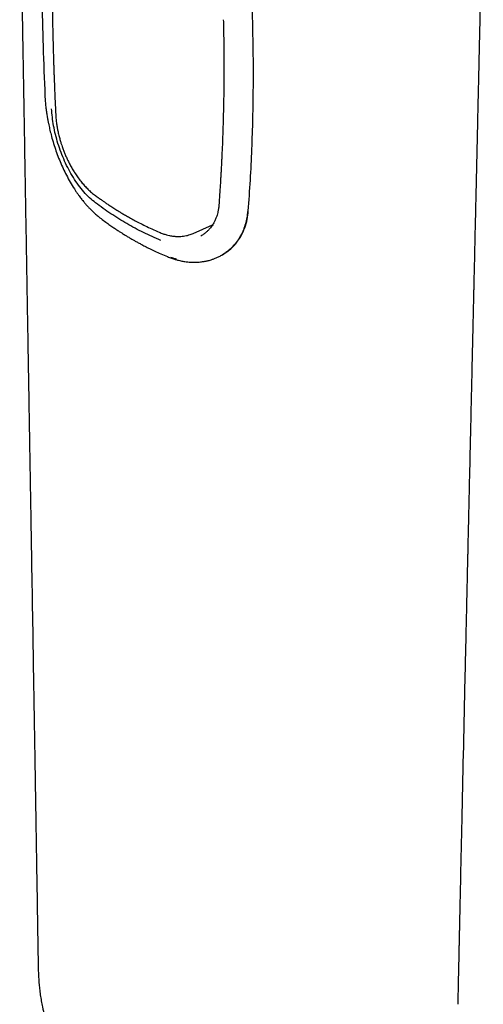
# Model space of a CAD drawing. Header units: millimetres. Extents: x 8 to 1894, y 12 to 2738.
# Tile 16 of 158: x 1409 to 1445, y 559 to 635. Entities that reach past the tile are written whole.
import ezdxf

# ---------------------------------------------------------------- set-up
doc = ezdxf.new("R2010")
doc.units = ezdxf.units.MM

msp = doc.modelspace()

# ---------------------------------------------------------------- linework, layer by layer
at = {"color": 7, "linetype": 'Continuous', "lineweight": 30}
for p, q in [((1421.994, 618.642), (1423.493, 619.305)), ((1421.991, 618.651), (1421.983, 618.647)), ((1424.216, 616.959), (1424.264, 616.986))]:
    msp.add_line(p, q, dxfattribs=at)
for points, knots in [([(1409.868, 651.417), (1409.978, 650.619), (1410.198, 649.024), (1410.264, 646.368), (1410.212, 643.596), (1410.208, 640.49), (1410.24, 637.022), (1410.328, 633.194), (1410.434, 630.597), (1410.487, 629.299)], [0, 0, 0, 0, 0.124922, 0.24981, 0.374788, 0.499787, 0.666482, 0.833224, 1, 1, 1, 1]), ([(1408.523, 647.328), (1408.526, 647.183), (1408.534, 646.665), (1408.549, 645.797), (1408.566, 644.745), (1408.583, 643.755), (1408.598, 642.827), (1408.613, 641.964), (1408.626, 641.183), (1408.638, 640.482), (1408.648, 639.857), (1408.658, 639.285), (1408.667, 638.764), (1408.675, 638.275), (1408.69, 637.388), (1408.712, 636.077), (1408.742, 634.332), (1408.775, 632.361), (1408.812, 630.176), (1408.853, 627.8), (1408.893, 625.457), (1408.933, 623.069), (1408.975, 620.62), (1409.01, 618.6), (1409.036, 617.082), (1409.053, 616.056), (1409.071, 614.999), (1409.092, 613.777), (1409.116, 612.381), (1409.143, 610.801), (1409.167, 609.394), (1409.187, 608.186), (1409.204, 607.212), (1409.22, 606.267), (1409.236, 605.306), (1409.253, 604.334), (1409.269, 603.355), (1409.285, 602.424), (1409.3, 601.541), (1409.315, 600.689), (1409.329, 599.842), (1409.345, 598.861), (1409.364, 597.73), (1409.386, 596.444), (1409.408, 595.123), (1409.477, 591.048), (1409.545, 586.962), (1409.613, 582.867), (1409.635, 581.502), (1409.658, 580.143), (1409.68, 578.808), (1409.701, 577.515), (1409.721, 576.277), (1409.737, 575.333), (1409.748, 574.65), (1409.756, 574.192), (1409.764, 573.684), (1409.773, 573.125), (1409.783, 572.518), (1409.794, 571.864), (1409.805, 571.165), (1409.817, 570.416), (1409.83, 569.611), (1409.844, 568.751), (1409.859, 567.833), (1409.875, 566.864), (1409.891, 565.844), (1409.909, 564.771), (1409.927, 563.648), (1409.939, 562.881), (1409.945, 562.489)], [0, 0, 0, 0, 0.005152, 0.018297, 0.030705, 0.042373, 0.053297, 0.063477, 0.072911, 0.080903, 0.088267, 0.095005, 0.101116, 0.106715, 0.112293, 0.132472, 0.153063, 0.174023, 0.202179, 0.230332, 0.258049, 0.285026, 0.314774, 0.344668, 0.356456, 0.368485, 0.380944, 0.393834, 0.41169, 0.430311, 0.449696, 0.461458, 0.473005, 0.484142, 0.494868, 0.506978, 0.518518, 0.52949, 0.539891, 0.54974, 0.559624, 0.569838, 0.584419, 0.599622, 0.615338, 0.631105, 0.743727, 0.759816, 0.775904, 0.791993, 0.807871, 0.823112, 0.837705, 0.85165, 0.856466, 0.861851, 0.867841, 0.874437, 0.881638, 0.889299, 0.897544, 0.906372, 0.915784, 0.925991, 0.936806, 0.948228, 0.960256, 0.972894, 0.986141, 1, 1, 1, 1]), ([(1442.556, 558.788), (1442.561, 559.063), (1442.573, 559.593), (1442.589, 560.356), (1442.604, 561.057), (1442.617, 561.696), (1442.63, 562.274), (1442.64, 562.759), (1442.649, 563.159), (1442.656, 563.484), (1442.662, 563.784), (1442.668, 564.073), (1442.674, 564.361), (1442.69, 565.085), (1442.715, 566.252), (1442.78, 569.253), (1442.909, 575.169), (1443.035, 580.868), (1443.127, 584.961), (1443.149, 585.935), (1443.171, 586.925), (1443.194, 587.939), (1443.217, 588.985), (1443.237, 589.858), (1443.252, 590.55), (1443.263, 591.037), (1443.274, 591.5), (1443.283, 591.924), (1443.292, 592.302), (1443.299, 592.631), (1443.306, 592.932), (1443.313, 593.228), (1443.32, 593.548), (1443.328, 593.894), (1443.338, 594.355), (1443.351, 594.93), (1443.367, 595.607), (1443.382, 596.285), (1443.397, 596.953), (1443.412, 597.612), (1443.427, 598.265), (1443.464, 599.892), (1443.504, 601.653), (1443.547, 603.549), (1443.571, 604.603), (1443.595, 605.657), (1443.619, 606.711), (1443.643, 607.765), (1443.667, 608.833), (1443.688, 609.714), (1443.704, 610.414), (1443.715, 610.924), (1443.727, 611.438), (1443.738, 611.938), (1443.749, 612.402), (1443.758, 612.817), (1443.766, 613.161), (1443.773, 613.454), (1443.779, 613.722), (1443.786, 614.014), (1443.793, 614.336), (1443.801, 614.688), (1443.81, 615.07), (1443.824, 615.691), (1443.843, 616.524), (1443.866, 617.545), (1443.889, 618.533), (1443.911, 619.502), (1443.933, 620.468), (1443.982, 622.63), (1444.03, 624.741), (1444.077, 626.813), (1444.097, 627.661), (1444.117, 628.542), (1444.133, 629.272), (1444.146, 629.828), (1444.154, 630.19), (1444.161, 630.521), (1444.168, 630.822), (1444.174, 631.096), (1444.18, 631.364), (1444.188, 631.69), (1444.197, 632.102), (1444.209, 632.608), (1444.221, 633.157), (1444.234, 633.724), (1444.248, 634.34), (1444.263, 634.994), (1444.278, 635.685), (1444.3, 636.644), (1444.328, 637.877), (1444.361, 639.378), (1444.386, 640.478), (1444.402, 641.18), (1444.409, 641.512), (1444.417, 641.875), (1444.426, 642.281), (1444.436, 642.734), (1444.448, 643.268), (1444.462, 643.889), (1444.478, 644.602), (1444.496, 645.38), (1444.508, 645.92), (1444.514, 646.2)], [0, 0, 0, 0, 0.009446, 0.018183, 0.026212, 0.033532, 0.040144, 0.046048, 0.05019, 0.053895, 0.057216, 0.060499, 0.063805, 0.067133, 0.085347, 0.103905, 0.170183, 0.288524, 0.299569, 0.31065, 0.321966, 0.333546, 0.345453, 0.357869, 0.363496, 0.369206, 0.374572, 0.379417, 0.38374, 0.387541, 0.390713, 0.39406, 0.397715, 0.401677, 0.405946, 0.41353, 0.421412, 0.429173, 0.436814, 0.444335, 0.45178, 0.459223, 0.50016, 0.512217, 0.524273, 0.536329, 0.548385, 0.560442, 0.572507, 0.584998, 0.590699, 0.596525, 0.602477, 0.608345, 0.613662, 0.618409, 0.622588, 0.625478, 0.628459, 0.631791, 0.635473, 0.639507, 0.643891, 0.648579, 0.660794, 0.672466, 0.683627, 0.694673, 0.705719, 0.716764, 0.768836, 0.778163, 0.787841, 0.797921, 0.808384, 0.812878, 0.817018, 0.820804, 0.824237, 0.827315, 0.830211, 0.833428, 0.838527, 0.84432, 0.850788, 0.857358, 0.863769, 0.871924, 0.879808, 0.887469, 0.904831, 0.922131, 0.938944, 0.942567, 0.946228, 0.950348, 0.954999, 0.960182, 0.965897, 0.973315, 0.981471, 0.990366, 1, 1, 1, 1]), ([(1411.051, 642.562), (1411.048, 642.347), (1411.043, 641.936), (1411.038, 641.346), (1411.034, 640.815), (1411.032, 640.341), (1411.031, 639.927), (1411.031, 639.552), (1411.031, 639.2), (1411.032, 638.851), (1411.033, 638.5), (1411.036, 637.833), (1411.045, 636.847), (1411.062, 635.698), (1411.08, 634.702), (1411.099, 633.874), (1411.119, 633.076), (1411.137, 632.485), (1411.149, 632.079), (1411.157, 631.824), (1411.167, 631.53), (1411.178, 631.193), (1411.192, 630.816), (1411.209, 630.367), (1411.229, 629.843), (1411.255, 629.236), (1411.284, 628.571), (1411.306, 628.107), (1411.317, 627.865)], [0, 0, 0, 0, 0.045148, 0.086182, 0.123105, 0.155919, 0.184625, 0.209225, 0.233609, 0.257444, 0.281574, 0.305998, 0.395019, 0.484382, 0.541248, 0.598103, 0.65261, 0.703029, 0.717584, 0.734634, 0.754443, 0.777008, 0.802332, 0.830415, 0.867056, 0.907532, 0.951846, 1, 1, 1, 1]), ([(1426.615, 634.982), (1426.608, 635.197), (1426.597, 635.612), (1426.574, 636.214), (1426.548, 636.771), (1426.519, 637.285), (1426.49, 637.725), (1426.461, 638.097), (1426.434, 638.408), (1426.406, 638.698), (1426.371, 639.001), (1426.322, 639.364), (1426.256, 639.792), (1426.17, 640.267), (1426.079, 640.718), (1425.983, 641.154), (1425.883, 641.585), (1425.77, 642.055), (1425.687, 642.382), (1425.644, 642.552)], [0, 0, 0, 0, 0.081726, 0.158015, 0.228872, 0.294298, 0.354299, 0.39764, 0.437638, 0.474298, 0.510456, 0.556545, 0.617868, 0.682061, 0.74915, 0.803248, 0.862884, 0.928467, 1, 1, 1, 1]), ([(1424.33, 635.239), (1424.335, 635.017), (1424.345, 634.593), (1424.356, 633.989), (1424.363, 633.446), (1424.369, 632.966), (1424.372, 632.547), (1424.374, 632.169), (1424.375, 631.814), (1424.375, 631.461), (1424.374, 631.107), (1424.372, 630.436), (1424.362, 629.447), (1424.34, 628.245), (1424.31, 627.134), (1424.276, 626.104), (1424.245, 625.334), (1424.223, 624.836), (1424.213, 624.63), (1424.205, 624.449), (1424.198, 624.305), (1424.192, 624.194), (1424.188, 624.109), (1424.184, 624.018), (1424.177, 623.892), (1424.168, 623.711), (1424.155, 623.469), (1424.138, 623.17), (1424.118, 622.815), (1424.093, 622.404), (1424.063, 621.936), (1424.028, 621.413), (1424.002, 621.046), (1423.988, 620.854)], [0, 0, 0, 0, 0.045553, 0.086913, 0.124082, 0.157062, 0.185854, 0.210458, 0.234928, 0.259014, 0.283401, 0.308088, 0.398015, 0.488323, 0.55813, 0.629832, 0.703818, 0.719652, 0.734406, 0.747115, 0.757777, 0.76472, 0.7704, 0.775732, 0.783891, 0.796919, 0.813943, 0.834964, 0.859982, 0.888996, 0.922004, 0.959006, 1, 1, 1, 1]), ([(1426.272, 620.391), (1426.328, 621.189), (1426.439, 622.78), (1426.554, 625.178), (1426.632, 627.588), (1426.669, 630.022), (1426.668, 632.488), (1426.632, 634.149), (1426.614, 634.982)], [0, 0, 0, 0, 0.1668, 0.332532, 0.4972, 0.663713, 0.831313, 1, 1, 1, 1]), ([(1410.48, 629.325), (1410.488, 629.179), (1410.505, 628.902), (1410.547, 628.49), (1410.595, 628.113), (1410.647, 627.772), (1410.7, 627.469), (1410.751, 627.207), (1410.799, 626.975), (1410.848, 626.757), (1410.9, 626.54), (1410.983, 626.208), (1411.108, 625.759), (1411.287, 625.196), (1411.489, 624.636), (1411.712, 624.085), (1411.956, 623.546), (1412.224, 623.015), (1412.523, 622.484), (1412.787, 622.064), (1412.995, 621.759), (1413.125, 621.577), (1413.239, 621.424), (1413.337, 621.297), (1413.429, 621.181), (1413.536, 621.05), (1413.679, 620.882), (1413.85, 620.692), (1414.042, 620.491), (1414.25, 620.289), (1414.488, 620.073), (1414.661, 619.936), (1414.752, 619.863)], [0, 0, 0, 0, 0.044793, 0.085473, 0.122081, 0.15464, 0.183164, 0.207663, 0.228352, 0.248252, 0.268359, 0.288672, 0.340357, 0.392753, 0.445158, 0.49761, 0.55007, 0.602572, 0.657512, 0.716078, 0.740023, 0.761361, 0.779693, 0.795015, 0.807688, 0.822645, 0.844422, 0.87303, 0.898978, 0.928783, 0.962453, 1, 1, 1, 1]), ([(1414.412, 621.02), (1414.255, 621.146), (1413.943, 621.399), (1413.497, 621.867), (1413.075, 622.393), (1412.683, 622.972), (1412.325, 623.595), (1412.005, 624.251), (1411.726, 624.931), (1411.488, 625.624), (1411.295, 626.321), (1411.148, 627.009), (1411.048, 627.68), (1411.017, 628.104), (1411.002, 628.316)], [0, 0, 0, 0, 0.083565, 0.167097, 0.250675, 0.334257, 0.417766, 0.501172, 0.584499, 0.667742, 0.750896, 0.834, 0.917022, 1, 1, 1, 1]), ([(1411.317, 627.865), (1411.325, 627.744), (1411.34, 627.512), (1411.383, 627.164), (1411.436, 626.839), (1411.501, 626.509), (1411.578, 626.185), (1411.664, 625.875), (1411.743, 625.617), (1411.811, 625.411), (1411.886, 625.199), (1411.974, 624.968), (1412.067, 624.74), (1412.148, 624.556), (1412.222, 624.395), (1412.315, 624.2), (1412.444, 623.949), (1412.605, 623.661), (1412.796, 623.348), (1413.017, 623.02), (1413.254, 622.705), (1413.502, 622.408), (1413.756, 622.138), (1414.036, 621.871), (1414.236, 621.714), (1414.339, 621.633)], [0, 0, 0, 0, 0.0556178, 0.1067857, 0.1536648, 0.1963526, 0.2472137, 0.2906767, 0.3267683, 0.3554939, 0.3773888, 0.4164814, 0.4536576, 0.4752594, 0.4963593, 0.5239895, 0.5616147, 0.6092416, 0.656604, 0.7109875, 0.7724506, 0.8232409, 0.8780781, 0.936988, 1, 1, 1, 1]), ([(1414.339, 621.633), (1414.428, 621.567), (1414.595, 621.443), (1414.832, 621.273), (1415.039, 621.128), (1415.214, 621.008), (1415.358, 620.911), (1415.48, 620.829), (1415.659, 620.712), (1415.912, 620.549), (1416.203, 620.369), (1416.477, 620.204), (1416.741, 620.049), (1417.052, 619.872), (1417.412, 619.675), (1417.822, 619.459), (1418.284, 619.227), (1418.799, 618.982), (1419.165, 618.82), (1419.356, 618.736)], [0, 0, 0, 0, 0.057815, 0.108656, 0.152543, 0.189492, 0.219514, 0.243141, 0.265824, 0.33079, 0.39956, 0.443486, 0.496254, 0.557897, 0.628427, 0.707862, 0.796235, 0.893592, 1, 1, 1, 1]), ([(1419.486, 618.09), (1419.031, 618.291), (1418.122, 618.692), (1416.827, 619.394), (1415.581, 620.161), (1414.802, 620.733), (1414.412, 621.02)], [0, 0, 0, 0, 0.25027, 0.500043, 0.749799, 1, 1, 1, 1]), ([(1423.988, 620.854), (1423.978, 620.748), (1423.959, 620.55), (1423.906, 620.287), (1423.848, 620.072), (1423.789, 619.899), (1423.732, 619.754), (1423.675, 619.627), (1423.615, 619.509), (1423.544, 619.382), (1423.453, 619.239), (1423.336, 619.079), (1423.194, 618.913), (1423.024, 618.747), (1422.823, 618.584), (1422.668, 618.49), (1422.587, 618.441)], [0, 0, 0, 0, 0.0981, 0.183327, 0.255714, 0.315279, 0.365565, 0.412992, 0.457697, 0.500986, 0.563874, 0.633309, 0.709561, 0.795657, 0.89246, 1, 1, 1, 1]), ([(1426.212, 620.356), (1426.196, 620.195), (1426.161, 619.865), (1426.052, 619.386), (1425.893, 618.911), (1425.696, 618.492), (1425.475, 618.127), (1425.241, 617.814), (1425.028, 617.583), (1424.853, 617.419), (1424.732, 617.315), (1424.604, 617.214), (1424.471, 617.119), (1424.339, 617.031), (1424.25, 616.979), (1424.208, 616.955)], [0, 0, 0, 0, 0.107812, 0.220674, 0.338628, 0.461713, 0.556997, 0.655174, 0.756256, 0.796772, 0.837738, 0.879155, 0.921025, 0.963347, 1, 1, 1, 1]), ([(1424.263, 616.988), (1424.412, 617.081), (1424.714, 617.269), (1425.104, 617.625), (1425.444, 618.024), (1425.752, 618.503), (1426.007, 619.068), (1426.196, 619.713), (1426.247, 620.168), (1426.272, 620.391)], [0, 0, 0, 0, 0.13296, 0.269163, 0.401196, 0.529093, 0.693209, 0.85014, 1, 1, 1, 1]), ([(1414.752, 619.863), (1414.873, 619.771), (1415.104, 619.595), (1415.438, 619.353), (1415.739, 619.143), (1416.005, 618.963), (1416.235, 618.812), (1416.426, 618.689), (1416.578, 618.594), (1416.7, 618.518), (1416.812, 618.449), (1416.93, 618.378), (1417.072, 618.294), (1417.242, 618.194), (1417.444, 618.079), (1417.675, 617.95), (1417.945, 617.804), (1418.259, 617.64), (1418.621, 617.458), (1419.03, 617.262), (1419.489, 617.053), (1419.815, 616.915), (1419.986, 616.843)], [0, 0, 0, 0, 0.076653, 0.145508, 0.206623, 0.260039, 0.305784, 0.343877, 0.372795, 0.394958, 0.415509, 0.438193, 0.46301, 0.49768, 0.535804, 0.578154, 0.62847, 0.687247, 0.753208, 0.827329, 0.909599, 1, 1, 1, 1]), ([(1419.356, 618.736), (1419.457, 618.695), (1419.646, 618.618), (1419.907, 618.539), (1420.126, 618.486), (1420.301, 618.454), (1420.433, 618.435), (1420.535, 618.424), (1420.625, 618.417), (1420.722, 618.411), (1420.856, 618.408), (1421.031, 618.412), (1421.241, 618.432), (1421.454, 618.468), (1421.654, 618.518), (1421.834, 618.575), (1421.946, 618.622), (1421.999, 618.644)], [0, 0, 0, 0, 0.109314, 0.203304, 0.28205, 0.34561, 0.394026, 0.427081, 0.458219, 0.494624, 0.536292, 0.609446, 0.694681, 0.783366, 0.863799, 0.935995, 1, 1, 1, 1]), ([(1419.986, 616.843), (1420.097, 616.799), (1420.302, 616.718), (1420.589, 616.627), (1420.83, 616.563), (1421.027, 616.518), (1421.194, 616.486), (1421.371, 616.457), (1421.569, 616.432), (1421.803, 616.413), (1422.029, 616.406), (1422.252, 616.409), (1422.452, 616.42), (1422.635, 616.439), (1422.783, 616.46), (1422.886, 616.477), (1422.967, 616.493), (1423.051, 616.51), (1423.168, 616.537), (1423.32, 616.577), (1423.504, 616.635), (1423.719, 616.714), (1423.962, 616.819), (1424.126, 616.91), (1424.214, 616.958)], [0, 0, 0, 0, 0.073773, 0.137424, 0.190933, 0.234296, 0.269458, 0.302837, 0.352712, 0.402658, 0.461618, 0.507278, 0.556877, 0.60112, 0.636439, 0.662843, 0.675894, 0.695676, 0.724276, 0.7617, 0.807959, 0.863077, 0.927081, 1, 1, 1, 1]), ([(1420.694, 616.645), (1420.609, 616.668), (1420.466, 616.707), (1420.325, 616.763), (1420.268, 616.785)], [0, 0, 0, 0, 0.601798, 1, 1, 1, 1]), ([(1409.946, 562.489), (1409.948, 562.352), (1409.952, 562.081), (1409.96, 561.675), (1409.972, 561.271), (1409.99, 560.863), (1410.018, 560.441), (1410.06, 559.994), (1410.12, 559.526), (1410.197, 559.051), (1410.301, 558.515), (1410.437, 557.924), (1410.617, 557.262), (1410.82, 556.616), (1411.047, 555.986), (1411.288, 555.397), (1411.542, 554.845), (1411.802, 554.338), (1412.06, 553.875), (1412.327, 553.43), (1412.616, 552.992), (1412.928, 552.56), (1413.259, 552.152), (1413.601, 551.766), (1413.953, 551.403), (1414.271, 551.098), (1414.544, 550.851), (1414.762, 550.661), (1414.953, 550.499), (1415.102, 550.376), (1415.214, 550.286), (1415.306, 550.213), (1415.412, 550.129), (1415.55, 550.022), (1415.727, 549.887), (1416.054, 549.644), (1416.53, 549.304), (1417.158, 548.879), (1417.689, 548.543), (1418.095, 548.299), (1418.348, 548.151), (1418.561, 548.03), (1418.734, 547.934), (1418.879, 547.855), (1419.027, 547.775), (1419.205, 547.681), (1419.417, 547.572), (1419.648, 547.454), (1419.887, 547.337), (1420.091, 547.237), (1420.218, 547.179), (1420.263, 547.158)], [0, 0, 0, 0, 0.021948, 0.043437, 0.064774, 0.086042, 0.107544, 0.13001, 0.153729, 0.176414, 0.19835, 0.230128, 0.260276, 0.292634, 0.323255, 0.35276, 0.381296, 0.408792, 0.433999, 0.457217, 0.48303, 0.509135, 0.534867, 0.561083, 0.588073, 0.61455, 0.632279, 0.648039, 0.661724, 0.673213, 0.679642, 0.685149, 0.692058, 0.701529, 0.713611, 0.72826, 0.767907, 0.809044, 0.851181, 0.869475, 0.885199, 0.898339, 0.908877, 0.91693, 0.924978, 0.935862, 0.949359, 0.963447, 0.977677, 0.992051, 1, 1, 1, 1])]:
    msp.add_open_spline(points, degree=3, knots=knots, dxfattribs=at)

doc.saveas('drawing.dxf')
